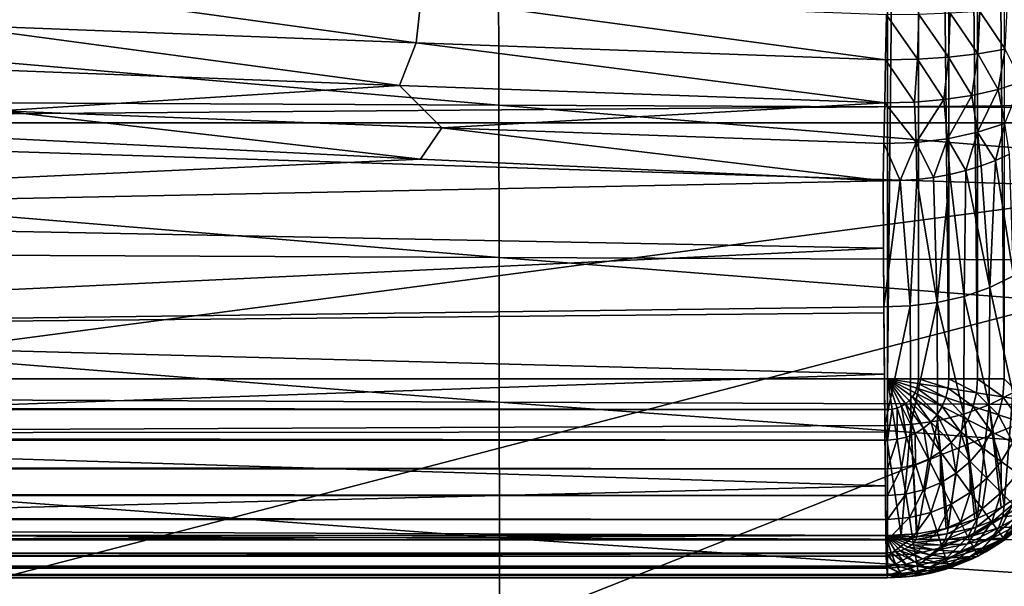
# Model space of a CAD drawing. Header units: metres. Extents: x -258 to 72, y -72 to 102.
# Tile 58 of 256: x -65.04 to -57.62, y -12.76 to -8.49. Entities that reach past the tile are written whole.
import ezdxf

# ---------------------------------------------------------------- set-up
doc = ezdxf.new("R2010")
doc.units = ezdxf.units.M
doc.layers.add('solid_FREESTAND_ASM_SW0005', color=7, linetype='CONTINUOUS')

msp = doc.modelspace()

# ---------------------------------------------------------------- linework, layer by layer
at = {"layer": 'solid_FREESTAND_ASM_SW0005'}
for points in [[(-76.866859, 13.5, 45.799999), (-18.621225, -13.5, 45.799999), (-19.621469, -11.999912, 45.799999)], [(-76.866859, -13.5, 45.799999), (-18.621225, -13.5, 45.799999), (-76.866859, 13.5, 45.799999)], [(-76.866859, 13.5, 45.799999), (-19.621469, -11.999912, 45.799999), (-20.501156, -10.426056, 45.799999)], [(-76.866859, 13.5, 45.799999), (-20.501156, -10.426056, 45.799999), (-21.254854, -8.788127, 45.799999)], [(-76.866859, 13.5, 45.799999), (-21.254854, -8.788127, 45.799999), (-21.877932, -7.096202, 45.799999)], [(-246.439835, -11.2, 43.5), (-58.5, 11.2, 43.5), (-58.5, -11.2, 43.5)], [(-246.439835, 11.2, 43.5), (-58.5, 11.2, 43.5), (-246.439835, -11.2, 43.5)], [(-58.5, -11.2, 43.5), (-58.5, 11.2, 43.5), (-58.265347, 11.2, 43.481533)], [(-58.267212, -11.2, 43.481827), (-58.5, -11.2, 43.5), (-58.265347, 11.2, 43.481533)], [(-58.038044, -11.2, 43.427094), (-58.267212, -11.2, 43.481827), (-58.265347, 11.2, 43.481533)], [(-58.038044, -11.2, 43.427094), (-58.265347, 11.2, 43.481533), (-58.036476, 11.2, 43.426586)], [(-57.820274, -11.2, 43.337151), (-58.038044, -11.2, 43.427094), (-58.036476, 11.2, 43.426586)], [(-57.820274, -11.2, 43.337151), (-58.036476, 11.2, 43.426586), (-57.819016, 11.2, 43.33651)], [(-57.619274, -11.2, 43.214218), (-57.820274, -11.2, 43.337151), (-57.819016, 11.2, 43.33651)], [(-57.619274, -11.2, 43.214218), (-57.819016, 11.2, 43.33651), (-57.61832, 11.2, 43.213524)], [(-51.736538, -4.555097, -872.539917), (-70.495819, -6.941965, -873.1203), (-70.230927, -9.244905, -873.1203)], [(-51.736538, -4.555097, -872.539917), (-70.230927, -9.244905, -873.1203), (-51.326477, -9.09376, -872.5448)], [(71.904762, -9.271183, -887), (-71.904762, -9.271173, -887), (-72.351036, -4.645118, -887)], [(72.351036, -4.645123, -887), (71.904762, -9.271183, -887), (-72.351036, -4.645118, -887)], [(-76.097618, -7.873512, 21.457792), (-61.431873, -7.936543, 20.924341), (-61.430099, -9.137908, 21.616909)], [(-76.095848, -9.072041, 22.10342), (-76.097618, -7.873512, 21.457792), (-61.430099, -9.137908, 21.616909)], [(-61.431873, -7.936543, 20.924341), (-46.766125, -7.997941, 20.387783), (-46.764347, -9.202085, 21.126316)], [(-61.430099, -9.137908, 21.616909), (-61.431873, -7.936543, 20.924341), (-46.764347, -9.202085, 21.126316)], [(-65.589752, -8.532513, 24.895384), (-62.052189, -8.668382, 24.895428), (-65.524452, -8.191787, 24.823357)], [(-62.052189, -8.668382, 24.895428), (-62.015953, -8.326298, 24.823357), (-65.524452, -8.191787, 24.823357)], [(-62.052189, -8.668382, 24.895428), (-58.514378, -8.79627, 24.895491), (-62.015953, -8.326298, 24.823357)], [(-58.514378, -8.79627, 24.895491), (-58.507244, -8.457312, 24.823973), (-62.015953, -8.326298, 24.823357)], [(-58.274361, -8.791622, 24.91184), (-58.507244, -8.457312, 24.823973), (-58.514378, -8.79627, 24.895491)], [(-58.274361, -8.791622, 24.91184), (-58.264256, -8.454741, 24.842417), (-58.507244, -8.457312, 24.823973)], [(-58.274361, -8.791622, 24.91184), (-58.040154, -8.776533, 24.964891), (-58.264256, -8.454741, 24.842417)], [(-58.040154, -8.776533, 24.964891), (-58.027489, -8.446772, 24.899588), (-58.264256, -8.454741, 24.842417)], [(-58.040154, -8.776533, 24.964891), (-57.817776, -8.751394, 25.053282), (-58.027489, -8.446772, 24.899588)], [(-57.817776, -8.751394, 25.053282), (-57.803196, -8.433617, 24.993977), (-58.027489, -8.446772, 24.899588)], [(-57.817776, -8.751394, 25.053282), (-57.612953, -8.71685, 25.174734), (-57.803196, -8.433617, 24.993977)], [(-57.612953, -8.71685, 25.174734), (-57.597214, -8.415289, 25.123104), (-57.803196, -8.433617, 24.993977)], [(-65.83358, -8.849375, 25.01321), (-62.177498, -8.990011, 25.013191), (-65.589752, -8.532513, 24.895384)], [(-62.177498, -8.990011, 25.013191), (-62.052189, -8.668382, 24.895428), (-65.589752, -8.532513, 24.895384)], [(-62.177498, -8.990011, 25.013191), (-58.521221, -9.122074, 25.013191), (-62.052189, -8.668382, 24.895428)], [(-58.521221, -9.122074, 25.013191), (-58.514378, -8.79627, 24.895491), (-62.052189, -8.668382, 24.895428)], [(-57.863731, -9.064943, 25.142622), (-57.817776, -8.751394, 25.053282), (-58.040154, -8.776533, 24.964891)], [(-57.863731, -9.064943, 25.142622), (-57.666965, -9.020137, 25.244118), (-57.817776, -8.751394, 25.053282)], [(-57.666965, -9.020137, 25.244118), (-57.612953, -8.71685, 25.174734), (-57.817776, -8.751394, 25.053282)], [(-57.666965, -9.020137, 25.244118), (-57.489094, -8.963904, 25.371492), (-57.612953, -8.71685, 25.174734)], [(-58.295753, -9.116496, 25.025835), (-58.514378, -8.79627, 24.895491), (-58.521221, -9.122074, 25.013191)], [(-58.295753, -9.116496, 25.025835), (-58.274361, -8.791622, 24.91184), (-58.514378, -8.79627, 24.895491)], [(-58.295753, -9.116496, 25.025835), (-58.074924, -9.097307, 25.069307), (-58.274361, -8.791622, 24.91184)], [(-58.074924, -9.097307, 25.069307), (-58.040154, -8.776533, 24.964891), (-58.274361, -8.791622, 24.91184)], [(-58.074924, -9.097307, 25.069307), (-57.863731, -9.064943, 25.142622), (-58.040154, -8.776533, 24.964891)], [(-65.190468, -9.181929, 25.175129), (-62.177498, -8.990011, 25.013191), (-65.83358, -8.849375, 25.01321)], [(-57.614517, -9.27635, 25.420519), (-57.489094, -8.963904, 25.371492), (-57.666965, -9.020137, 25.244118)], [(-65.190468, -9.181929, 25.175129), (-61.859116, -9.308749, 25.174959), (-62.177498, -8.990011, 25.013191)], [(-61.859116, -9.308749, 25.174959), (-58.521221, -9.122074, 25.013191), (-62.177498, -8.990011, 25.013191)], [(-57.822029, -9.343353, 25.312294), (-57.666965, -9.020137, 25.244118), (-57.863731, -9.064943, 25.142622)], [(-57.822029, -9.343353, 25.312294), (-57.614517, -9.27635, 25.420519), (-57.666965, -9.020137, 25.244118)], [(-76.095848, -9.072041, 22.10342), (-61.430099, -9.137908, 21.616909), (-61.428196, -10.286754, 22.380186)], [(-76.093948, -10.221254, 22.814785), (-76.095848, -9.072041, 22.10342), (-61.428196, -10.286754, 22.380186)], [(-51.326477, -9.09376, -872.5448), (-70.230927, -9.244905, -873.1203), (-69.890816, -11.537982, -873.1203)], [(-51.326477, -9.09376, -872.5448), (-69.890816, -11.537982, -873.1203), (-69.475861, -13.81869, -873.1203)], [(-51.326477, -9.09376, -872.5448), (-69.475861, -13.81869, -873.1203), (-68.986511, -16.084562, -873.1203)], [(-51.326477, -9.09376, -872.5448), (-68.986511, -16.084562, -873.1203), (-50.644688, -13.599616, -872.55304)], [(-61.859116, -9.308749, 25.174959), (-58.527649, -9.428463, 25.174803), (-58.521221, -9.122074, 25.013191)], [(-58.284687, -9.420425, 25.187796), (-58.521221, -9.122074, 25.013191), (-58.527649, -9.428463, 25.174803)], [(-58.284687, -9.420425, 25.187796), (-58.295753, -9.116496, 25.025835), (-58.521221, -9.122074, 25.013191)], [(-58.284687, -9.420425, 25.187796), (-58.074924, -9.097307, 25.069307), (-58.295753, -9.116496, 25.025835)], [(-58.284687, -9.420425, 25.187796), (-58.047398, -9.391805, 25.234032), (-58.074924, -9.097307, 25.069307)], [(-58.047398, -9.391805, 25.234032), (-57.863731, -9.064943, 25.142622), (-58.074924, -9.097307, 25.069307)], [(-58.047398, -9.391805, 25.234032), (-57.822029, -9.343353, 25.312294), (-57.863731, -9.064943, 25.142622)], [(-65.190468, -9.181929, 25.175129), (-65.344742, -9.38016, 25.316154), (-62.019264, -9.544709, 25.345345)], [(-65.190468, -9.181929, 25.175129), (-62.019264, -9.544709, 25.345345), (-61.859116, -9.308749, 25.174959)], [(-61.430099, -9.137908, 21.616909), (-46.764347, -9.202085, 21.126316), (-46.76244, -10.350616, 21.940458)], [(-61.428196, -10.286754, 22.380186), (-61.430099, -9.137908, 21.616909), (-46.76244, -10.350616, 21.940458)], [(71.163025, -13.859081, -887), (-71.163025, -13.859069, -887), (-71.904762, -9.271173, -887)], [(71.904762, -9.271183, -887), (71.163025, -13.859081, -887), (-71.904762, -9.271173, -887)], [(-57.684662, -9.554898, 25.56148), (-57.614517, -9.27635, 25.420519), (-57.822029, -9.343353, 25.312294)], [(-57.684662, -9.554898, 25.56148), (-57.580372, -9.507633, 25.618462), (-57.614517, -9.27635, 25.420519)], [(-61.859116, -9.308749, 25.174959), (-62.019264, -9.544709, 25.345345), (-58.533535, -9.708484, 25.37632)], [(-61.859116, -9.308749, 25.174959), (-58.533535, -9.708484, 25.37632), (-58.527649, -9.428463, 25.174803)], [(-57.910229, -9.631596, 25.469015), (-57.822029, -9.343353, 25.312294), (-58.047398, -9.391805, 25.234032)], [(-57.910229, -9.631596, 25.469015), (-57.794884, -9.59632, 25.511543), (-57.822029, -9.343353, 25.312294)], [(-57.794884, -9.59632, 25.511543), (-57.684662, -9.554898, 25.56148), (-57.822029, -9.343353, 25.312294)], [(-62.019264, -9.544709, 25.345345), (-65.344742, -9.38016, 25.316154), (-71.344536, -9.97051, 25.952093)], [(-58.40567, -9.706829, 25.378317), (-58.284687, -9.420425, 25.187796), (-58.527649, -9.428463, 25.174803)], [(-58.40567, -9.706829, 25.378317), (-58.278481, -9.698224, 25.388691), (-58.284687, -9.420425, 25.187796)], [(-58.152912, -9.682734, 25.407366), (-58.047398, -9.391805, 25.234032), (-58.284687, -9.420425, 25.187796)], [(-58.278481, -9.698224, 25.388691), (-58.152912, -9.682734, 25.407366), (-58.284687, -9.420425, 25.187796)], [(-58.152912, -9.682734, 25.407366), (-58.029861, -9.660471, 25.434206), (-58.047398, -9.391805, 25.234032)], [(-58.029861, -9.660471, 25.434206), (-57.910229, -9.631596, 25.469015), (-58.047398, -9.391805, 25.234032)], [(-58.40567, -9.706829, 25.378317), (-58.527649, -9.428463, 25.174803), (-58.533535, -9.708484, 25.37632)], [(-62.019264, -9.544709, 25.345345), (-71.344536, -9.97051, 25.952093), (-58.533535, -9.708484, 25.37632)], [(-57.72929, -10.512095, 26.373491), (-57.684662, -9.554898, 25.56148), (-57.794884, -9.59632, 25.511543)], [(-57.72929, -10.512095, 26.373491), (-57.549793, -10.425203, 26.465023), (-57.684662, -9.554898, 25.56148)], [(-57.549793, -10.425203, 26.465023), (-57.580372, -9.507633, 25.618462), (-57.684662, -9.554898, 25.56148)], [(-57.923264, -10.579452, 26.302536), (-57.910229, -9.631596, 25.469015), (-58.029861, -9.660471, 25.434206)], [(-57.923264, -10.579452, 26.302536), (-57.72929, -10.512095, 26.373491), (-57.910229, -9.631596, 25.469015)], [(-57.72929, -10.512095, 26.373491), (-57.794884, -9.59632, 25.511543), (-57.910229, -9.631596, 25.469015)], [(-71.344536, -9.97051, 25.952093), (-58.529976, -10.217494, 25.813587), (-58.533535, -9.708484, 25.37632)], [(-58.40567, -9.706829, 25.378317), (-58.533535, -9.708484, 25.37632), (-58.526684, -10.659058, 26.219431)], [(-58.526684, -10.659058, 26.219431), (-58.533535, -9.708484, 25.37632), (-58.529976, -10.217494, 25.813587)], [(-58.328205, -10.652042, 26.226067), (-58.40567, -9.706829, 25.378317), (-58.526684, -10.659058, 26.219431)], [(-58.328205, -10.652042, 26.226067), (-58.278481, -9.698224, 25.388691), (-58.40567, -9.706829, 25.378317)], [(-58.328205, -10.652042, 26.226067), (-58.125095, -10.626062, 26.253435), (-58.278481, -9.698224, 25.388691)], [(-58.125095, -10.626062, 26.253435), (-58.152912, -9.682734, 25.407366), (-58.278481, -9.698224, 25.388691)], [(-58.125095, -10.626062, 26.253435), (-58.029861, -9.660471, 25.434206), (-58.152912, -9.682734, 25.407366)], [(-58.125095, -10.626062, 26.253435), (-57.923264, -10.579452, 26.302536), (-58.029861, -9.660471, 25.434206)], [(-71.344536, -9.97051, 25.952093), (-71.354187, -10.823021, 26.677155), (-58.529976, -10.217494, 25.813587)], [(-76.093948, -10.221254, 22.814785), (-61.428196, -10.286754, 22.380186), (-61.426174, -11.376241, 23.205307)], [(-76.091919, -11.314736, 23.583567), (-76.093948, -10.221254, 22.814785), (-61.426174, -11.376241, 23.205307)], [(-71.354187, -10.823021, 26.677155), (-58.526684, -10.659058, 26.219431), (-58.529976, -10.217494, 25.813587)], [(-61.428196, -10.286754, 22.380186), (-46.76244, -10.350616, 21.940458), (-46.760429, -11.436288, 22.820814)], [(-61.426174, -11.376241, 23.205307), (-61.428196, -10.286754, 22.380186), (-46.760429, -11.436288, 22.820814)], [(-57.555019, -11.305715, 27.355434), (-57.549793, -10.425203, 26.465023), (-57.72929, -10.512095, 26.373491)], [(-57.732475, -11.39711, 27.271852), (-57.72929, -10.512095, 26.373491), (-57.923264, -10.579452, 26.302536)], [(-57.732475, -11.39711, 27.271852), (-57.555019, -11.305715, 27.355434), (-57.72929, -10.512095, 26.373491)], [(-57.923908, -11.468101, 27.20693), (-57.923264, -10.579452, 26.302536), (-58.125095, -10.626062, 26.253435)], [(-57.923908, -11.468101, 27.20693), (-57.732475, -11.39711, 27.271852), (-57.923264, -10.579452, 26.302536)], [(-71.354187, -10.823021, 26.677155), (-58.526333, -10.704143, 26.262367), (-58.526684, -10.659058, 26.219431)], [(-58.328205, -10.652042, 26.226067), (-58.526684, -10.659058, 26.219431), (-58.519306, -11.553525, 27.130072)], [(-58.522633, -11.165969, 26.719627), (-58.526684, -10.659058, 26.219431), (-58.526333, -10.704143, 26.262367)], [(-58.519306, -11.553525, 27.130072), (-58.526684, -10.659058, 26.219431), (-58.522633, -11.165969, 26.719627)], [(-58.323326, -11.545288, 27.136341), (-58.328205, -10.652042, 26.226067), (-58.519306, -11.553525, 27.130072)], [(-58.323326, -11.545288, 27.136341), (-58.125095, -10.626062, 26.253435), (-58.328205, -10.652042, 26.226067)], [(-58.323326, -11.545288, 27.136341), (-58.122963, -11.517454, 27.161797), (-58.125095, -10.626062, 26.253435)], [(-58.122963, -11.517454, 27.161797), (-57.923908, -11.468101, 27.20693), (-58.125095, -10.626062, 26.253435)], [(-71.354187, -10.823021, 26.677155), (-58.522633, -11.165969, 26.719627), (-58.526333, -10.704143, 26.262367)], [(-71.354187, -10.823021, 26.677155), (-71.364243, -11.610863, 27.430281), (-58.522633, -11.165969, 26.719627)], [(-246.439835, -11.2, 43.5), (-58.5, -11.2, 43.5), (-58.5, -11.43279, 43.481827)], [(-246.439835, -11.43279, 43.481827), (-246.439835, -11.2, 43.5), (-58.5, -11.43279, 43.481827)], [(-71.364243, -11.610863, 27.430281), (-58.519306, -11.553525, 27.130072), (-58.522633, -11.165969, 26.719627)], [(-58.270077, -11.236417, 43.481827), (-58.5, -11.2, 43.5), (-58.267212, -11.2, 43.481827)], [(-58.463585, -11.429924, 43.481827), (-58.5, -11.43279, 43.481827), (-58.5, -11.2, 43.5)], [(-58.428062, -11.421396, 43.481827), (-58.463585, -11.429924, 43.481827), (-58.5, -11.2, 43.5)], [(-58.394314, -11.407417, 43.481827), (-58.428062, -11.421396, 43.481827), (-58.5, -11.2, 43.5)], [(-58.363171, -11.38833, 43.481827), (-58.394314, -11.407417, 43.481827), (-58.5, -11.2, 43.5)], [(-58.335392, -11.364607, 43.481827), (-58.363171, -11.38833, 43.481827), (-58.5, -11.2, 43.5)], [(-58.311668, -11.33683, 43.481827), (-58.335392, -11.364607, 43.481827), (-58.5, -11.2, 43.5)], [(-58.292583, -11.305684, 43.481827), (-58.311668, -11.33683, 43.481827), (-58.5, -11.2, 43.5)], [(-58.278603, -11.271936, 43.481827), (-58.292583, -11.305684, 43.481827), (-58.5, -11.2, 43.5)], [(-58.270077, -11.236417, 43.481827), (-58.278603, -11.271936, 43.481827), (-58.5, -11.2, 43.5)], [(-58.043732, -11.272266, 43.427094), (-58.270077, -11.236417, 43.481827), (-58.267212, -11.2, 43.481827)], [(-58.043732, -11.272266, 43.427094), (-58.267212, -11.2, 43.481827), (-58.038044, -11.2, 43.427094)], [(-57.828644, -11.306333, 43.337151), (-58.043732, -11.272266, 43.427094), (-58.038044, -11.2, 43.427094)], [(-57.828644, -11.306333, 43.337151), (-58.038044, -11.2, 43.427094), (-57.820274, -11.2, 43.337151)], [(-57.630119, -11.337775, 43.214218), (-57.828644, -11.306333, 43.337151), (-57.820274, -11.2, 43.337151)], [(-57.630119, -11.337775, 43.214218), (-57.820274, -11.2, 43.337151), (-57.619274, -11.2, 43.214218)], [(-57.453056, -11.36582, 43.061325), (-57.630119, -11.337775, 43.214218), (-57.619274, -11.2, 43.214218)], [(-58.088394, -11.409724, 43.427094), (-58.292583, -11.305684, 43.481827), (-58.278603, -11.271936, 43.481827)], [(-58.060654, -11.342752, 43.427094), (-58.278603, -11.271936, 43.481827), (-58.270077, -11.236417, 43.481827)], [(-58.060654, -11.342752, 43.427094), (-58.088394, -11.409724, 43.427094), (-58.278603, -11.271936, 43.481827)], [(-58.043732, -11.272266, 43.427094), (-58.060654, -11.342752, 43.427094), (-58.270077, -11.236417, 43.481827)], [(-57.853542, -11.410047, 43.337151), (-58.060654, -11.342752, 43.427094), (-58.043732, -11.272266, 43.427094)], [(-57.828644, -11.306333, 43.337151), (-57.853542, -11.410047, 43.337151), (-58.043732, -11.272266, 43.427094)], [(-76.091919, -11.314736, 23.583567), (-61.426174, -11.376241, 23.205307), (-61.424057, -12.399312, 24.083685)], [(-76.089775, -12.345906, 24.401674), (-76.091919, -11.314736, 23.583567), (-61.424057, -12.399312, 24.083685)], [(-58.173347, -11.526652, 43.427094), (-58.335392, -11.364607, 43.481827), (-58.311668, -11.33683, 43.481827)], [(-58.12627, -11.471531, 43.427094), (-58.311668, -11.33683, 43.481827), (-58.292583, -11.305684, 43.481827)], [(-58.12627, -11.471531, 43.427094), (-58.173347, -11.526652, 43.427094), (-58.311668, -11.33683, 43.481827)], [(-58.088394, -11.409724, 43.427094), (-58.12627, -11.471531, 43.427094), (-58.292583, -11.305684, 43.481827)], [(-57.89436, -11.508589, 43.337151), (-58.088394, -11.409724, 43.427094), (-58.060654, -11.342752, 43.427094)], [(-57.853542, -11.410047, 43.337151), (-57.89436, -11.508589, 43.337151), (-58.060654, -11.342752, 43.427094)], [(-57.66238, -11.472158, 43.214218), (-57.853542, -11.410047, 43.337151), (-57.828644, -11.306333, 43.337151)], [(-57.630119, -11.337775, 43.214218), (-57.66238, -11.472158, 43.214218), (-57.828644, -11.306333, 43.337151)], [(-57.619591, -12.15623, 28.28211), (-57.555019, -11.305715, 27.355434), (-57.732475, -11.39711, 27.271852)], [(-57.491886, -11.527556, 43.061325), (-57.66238, -11.472158, 43.214218), (-57.630119, -11.337775, 43.214218)], [(-57.453056, -11.36582, 43.061325), (-57.491886, -11.527556, 43.061325), (-57.630119, -11.337775, 43.214218)], [(-57.619591, -12.15623, 28.28211), (-57.465626, -12.055338, 28.361103), (-57.555019, -11.305715, 27.355434)], [(-61.426174, -11.376241, 23.205307), (-46.760429, -11.436288, 22.820814), (-46.758331, -12.451575, 23.758299)], [(-61.424057, -12.399312, 24.083685), (-61.426174, -11.376241, 23.205307), (-46.758331, -12.451575, 23.758299)], [(-58.427734, -11.656269, 43.427094), (-58.463585, -11.429924, 43.481827), (-58.428062, -11.421396, 43.481827)], [(-58.357246, -11.639347, 43.427094), (-58.428062, -11.421396, 43.481827), (-58.394314, -11.407417, 43.481827)], [(-58.357246, -11.639347, 43.427094), (-58.427734, -11.656269, 43.427094), (-58.428062, -11.421396, 43.481827)], [(-58.290276, -11.611607, 43.427094), (-58.394314, -11.407417, 43.481827), (-58.363171, -11.38833, 43.481827)], [(-58.290276, -11.611607, 43.427094), (-58.357246, -11.639347, 43.427094), (-58.394314, -11.407417, 43.481827)], [(-58.22847, -11.57373, 43.427094), (-58.363171, -11.38833, 43.481827), (-58.335392, -11.364607, 43.481827)], [(-58.22847, -11.57373, 43.427094), (-58.290276, -11.611607, 43.427094), (-58.363171, -11.38833, 43.481827)], [(-58.173347, -11.526652, 43.427094), (-58.22847, -11.57373, 43.427094), (-58.335392, -11.364607, 43.481827)], [(-57.950089, -11.599533, 43.337151), (-58.12627, -11.471531, 43.427094), (-58.088394, -11.409724, 43.427094)], [(-57.89436, -11.508589, 43.337151), (-57.950089, -11.599533, 43.337151), (-58.088394, -11.409724, 43.427094)], [(-57.823021, -12.253942, 28.205608), (-57.732475, -11.39711, 27.271852), (-57.923908, -11.468101, 27.20693)], [(-57.715267, -11.59984, 43.214218), (-57.89436, -11.508589, 43.337151), (-57.853542, -11.410047, 43.337151)], [(-57.66238, -11.472158, 43.214218), (-57.715267, -11.59984, 43.214218), (-57.853542, -11.410047, 43.337151)], [(-57.823021, -12.253942, 28.205608), (-57.644131, -12.169943, 28.271374), (-57.732475, -11.39711, 27.271852)], [(-57.644131, -12.169943, 28.271374), (-57.619591, -12.15623, 28.28211), (-57.732475, -11.39711, 27.271852)], [(-246.439835, -11.43279, 43.481827), (-58.5, -11.43279, 43.481827), (-58.5, -11.661957, 43.427094)], [(-246.439835, -11.661957, 43.427094), (-246.439835, -11.43279, 43.481827), (-58.5, -11.661957, 43.427094)], [(-58.5, -11.661957, 43.427094), (-58.5, -11.43279, 43.481827), (-58.463585, -11.429924, 43.481827)], [(-58.427734, -11.656269, 43.427094), (-58.5, -11.661957, 43.427094), (-58.463585, -11.429924, 43.481827)], [(-58.01936, -11.680638, 43.337151), (-58.173347, -11.526652, 43.427094), (-58.12627, -11.471531, 43.427094)], [(-57.950089, -11.599533, 43.337151), (-58.01936, -11.680638, 43.337151), (-58.12627, -11.471531, 43.427094)], [(-58.043537, -12.325055, 28.149931), (-57.923908, -11.468101, 27.20693), (-58.122963, -11.517454, 27.161797)], [(-58.043537, -12.325055, 28.149931), (-57.842812, -12.261679, 28.199551), (-57.923908, -11.468101, 27.20693)], [(-57.842812, -12.261679, 28.199551), (-57.823021, -12.253942, 28.205608), (-57.923908, -11.468101, 27.20693)], [(-57.555538, -11.681227, 43.061325), (-57.715267, -11.59984, 43.214218), (-57.66238, -11.472158, 43.214218)], [(-57.491886, -11.527556, 43.061325), (-57.555538, -11.681227, 43.061325), (-57.66238, -11.472158, 43.214218)], [(-71.364243, -11.610863, 27.430281), (-58.518887, -11.600686, 27.181847), (-58.519306, -11.553525, 27.130072)], [(-58.396183, -12.378237, 28.108294), (-58.323326, -11.545288, 27.136341), (-58.519306, -11.553525, 27.130072)], [(-58.515121, -12.006333, 27.64533), (-58.519306, -11.553525, 27.130072), (-58.518887, -11.600686, 27.181847)], [(-58.511368, -12.381033, 28.1061), (-58.519306, -11.553525, 27.130072), (-58.515121, -12.006333, 27.64533)], [(-58.396183, -12.378237, 28.108294), (-58.519306, -11.553525, 27.130072), (-58.511368, -12.381033, 28.1061)], [(-58.396183, -12.378237, 28.108294), (-58.281605, -12.368483, 28.115931), (-58.323326, -11.545288, 27.136341)], [(-58.275574, -12.367774, 28.116484), (-58.122963, -11.517454, 27.161797), (-58.323326, -11.545288, 27.136341)], [(-58.281605, -12.368483, 28.115931), (-58.275574, -12.367774, 28.116484), (-58.323326, -11.545288, 27.136341)], [(-58.19141, -11.80564, 43.337151), (-58.290276, -11.611607, 43.427094), (-58.22847, -11.57373, 43.427094)], [(-58.275574, -12.367774, 28.116484), (-58.056988, -12.328383, 28.147326), (-58.122963, -11.517454, 27.161797)], [(-58.100468, -11.749909, 43.337151), (-58.22847, -11.57373, 43.427094), (-58.173347, -11.526652, 43.427094)], [(-58.100468, -11.749909, 43.337151), (-58.19141, -11.80564, 43.337151), (-58.22847, -11.57373, 43.427094)], [(-58.01936, -11.680638, 43.337151), (-58.100468, -11.749909, 43.337151), (-58.173347, -11.526652, 43.427094)], [(-58.056988, -12.328383, 28.147326), (-58.043537, -12.325055, 28.149931), (-58.122963, -11.517454, 27.161797)], [(-57.787479, -11.717677, 43.214218), (-57.950089, -11.599533, 43.337151), (-57.89436, -11.508589, 43.337151)], [(-57.715267, -11.59984, 43.214218), (-57.787479, -11.717677, 43.214218), (-57.89436, -11.508589, 43.337151)], [(-71.364243, -11.610863, 27.430281), (-71.399658, -12.328658, 28.202751), (-58.515121, -12.006333, 27.64533)], [(-71.364243, -11.610863, 27.430281), (-58.515121, -12.006333, 27.64533), (-58.518887, -11.600686, 27.181847)], [(-58.393669, -11.871357, 43.337151), (-58.427734, -11.656269, 43.427094), (-58.357246, -11.639347, 43.427094)], [(-58.289951, -11.846457, 43.337151), (-58.393669, -11.871357, 43.337151), (-58.357246, -11.639347, 43.427094)], [(-58.289951, -11.846457, 43.337151), (-58.357246, -11.639347, 43.427094), (-58.290276, -11.611607, 43.427094)], [(-58.19141, -11.80564, 43.337151), (-58.289951, -11.846457, 43.337151), (-58.290276, -11.611607, 43.427094)], [(-57.877235, -11.822766, 43.214218), (-58.01936, -11.680638, 43.337151), (-57.950089, -11.599533, 43.337151)], [(-57.787479, -11.717677, 43.214218), (-57.877235, -11.822766, 43.214218), (-57.950089, -11.599533, 43.337151)], [(-57.642448, -11.823049, 43.061325), (-57.787479, -11.717677, 43.214218), (-57.715267, -11.59984, 43.214218)], [(-57.555538, -11.681227, 43.061325), (-57.642448, -11.823049, 43.061325), (-57.715267, -11.59984, 43.214218)], [(-246.439835, -11.661957, 43.427094), (-58.5, -11.661957, 43.427094), (-58.5, -11.879725, 43.337151)], [(-246.439835, -11.879725, 43.337151), (-246.439835, -11.661957, 43.427094), (-58.5, -11.879725, 43.337151)], [(-58.5, -11.879725, 43.337151), (-58.5, -11.661957, 43.427094), (-58.427734, -11.656269, 43.427094)], [(-58.393669, -11.871357, 43.337151), (-58.5, -11.879725, 43.337151), (-58.427734, -11.656269, 43.427094)], [(-57.982323, -11.912521, 43.214218), (-58.100468, -11.749909, 43.337151), (-58.01936, -11.680638, 43.337151)], [(-57.877235, -11.822766, 43.214218), (-57.982323, -11.912521, 43.214218), (-58.01936, -11.680638, 43.337151)], [(-57.750473, -11.949529, 43.061325), (-57.877235, -11.822766, 43.214218), (-57.787479, -11.717677, 43.214218)], [(-57.642448, -11.823049, 43.061325), (-57.750473, -11.949529, 43.061325), (-57.787479, -11.717677, 43.214218)], [(-57.518574, -11.913048, 42.882248), (-57.642448, -11.823049, 43.061325), (-57.555538, -11.681227, 43.061325)], [(-58.100159, -11.984732, 43.214218), (-58.19141, -11.80564, 43.337151), (-58.100468, -11.749909, 43.337151)], [(-57.982323, -11.912521, 43.214218), (-58.100159, -11.984732, 43.214218), (-58.100468, -11.749909, 43.337151)], [(-58.5, -12.080725, 43.214218), (-58.5, -11.879725, 43.337151), (-58.393669, -11.871357, 43.337151)], [(-58.362225, -12.069881, 43.214218), (-58.5, -12.080725, 43.214218), (-58.393669, -11.871357, 43.337151)], [(-58.362225, -12.069881, 43.214218), (-58.393669, -11.871357, 43.337151), (-58.289951, -11.846457, 43.337151)], [(-58.22784, -12.037619, 43.214218), (-58.362225, -12.069881, 43.214218), (-58.289951, -11.846457, 43.337151)], [(-58.22784, -12.037619, 43.214218), (-58.289951, -11.846457, 43.337151), (-58.19141, -11.80564, 43.337151)], [(-58.100159, -11.984732, 43.214218), (-58.22784, -12.037619, 43.214218), (-58.19141, -11.80564, 43.337151)], [(-57.876953, -12.057552, 43.061325), (-57.982323, -11.912521, 43.214218), (-57.877235, -11.822766, 43.214218)], [(-57.750473, -11.949529, 43.061325), (-57.876953, -12.057552, 43.061325), (-57.877235, -11.822766, 43.214218)], [(-57.6422, -12.057798, 42.882248), (-57.750473, -11.949529, 43.061325), (-57.642448, -11.823049, 43.061325)], [(-57.518574, -11.913048, 42.882248), (-57.6422, -12.057798, 42.882248), (-57.642448, -11.823049, 43.061325)], [(-246.439835, -11.879725, 43.337151), (-58.5, -11.879725, 43.337151), (-58.5, -12.080725, 43.214218)], [(-246.439835, -12.080725, 43.214218), (-246.439835, -11.879725, 43.337151), (-58.5, -12.080725, 43.214218)], [(-58.018772, -12.144462, 43.061325), (-58.100159, -11.984732, 43.214218), (-57.982323, -11.912521, 43.214218)], [(-57.876953, -12.057552, 43.061325), (-58.018772, -12.144462, 43.061325), (-57.982323, -11.912521, 43.214218)], [(-57.555096, -12.144904, 42.681404), (-57.6422, -12.057798, 42.882248), (-57.518574, -11.913048, 42.882248)], [(-71.399658, -12.328658, 28.202751), (-58.511368, -12.381033, 28.1061), (-58.515121, -12.006333, 27.64533)], [(-58.172443, -12.208114, 43.061325), (-58.22784, -12.037619, 43.214218), (-58.100159, -11.984732, 43.214218)], [(-58.018772, -12.144462, 43.061325), (-58.172443, -12.208114, 43.061325), (-58.100159, -11.984732, 43.214218)], [(-57.786953, -12.181426, 42.882248), (-57.876953, -12.057552, 43.061325), (-57.750473, -11.949529, 43.061325)], [(-57.6422, -12.057798, 42.882248), (-57.786953, -12.181426, 42.882248), (-57.750473, -11.949529, 43.061325)], [(-246.439835, -12.080725, 43.214218), (-58.5, -12.080725, 43.214218), (-58.5, -12.259994, 43.061325)], [(-246.439835, -12.259994, 43.061325), (-246.439835, -12.080725, 43.214218), (-58.5, -12.259994, 43.061325)], [(-58.5, -12.259994, 43.061325), (-58.5, -12.080725, 43.214218), (-58.362225, -12.069881, 43.214218)], [(-58.334179, -12.246943, 43.061325), (-58.5, -12.259994, 43.061325), (-58.362225, -12.069881, 43.214218)], [(-58.334179, -12.246943, 43.061325), (-58.362225, -12.069881, 43.214218), (-58.22784, -12.037619, 43.214218)], [(-58.172443, -12.208114, 43.061325), (-58.334179, -12.246943, 43.061325), (-58.22784, -12.037619, 43.214218)], [(-57.949261, -12.280889, 42.882248), (-58.018772, -12.144462, 43.061325), (-57.876953, -12.057552, 43.061325)], [(-57.786953, -12.181426, 42.882248), (-57.949261, -12.280889, 42.882248), (-57.876953, -12.057552, 43.061325)], [(-57.714546, -12.281086, 42.681404), (-57.786953, -12.181426, 42.882248), (-57.6422, -12.057798, 42.882248)], [(-57.555096, -12.144904, 42.681404), (-57.714546, -12.281086, 42.681404), (-57.6422, -12.057798, 42.882248)], [(-57.630409, -12.241429, 28.391064), (-57.438381, -12.034385, 28.377508), (-57.465626, -12.055338, 28.361103)], [(-57.630409, -12.241429, 28.391064), (-57.450024, -12.131344, 28.50149), (-57.438381, -12.034385, 28.377508)], [(-57.630409, -12.241429, 28.391064), (-57.465626, -12.055338, 28.361103), (-57.619591, -12.15623, 28.28211)], [(-58.12513, -12.353736, 42.882248), (-58.172443, -12.208114, 43.061325), (-58.018772, -12.144462, 43.061325)], [(-57.949261, -12.280889, 42.882248), (-58.12513, -12.353736, 42.882248), (-58.018772, -12.144462, 43.061325)], [(-57.831379, -12.319747, 28.289761), (-57.619591, -12.15623, 28.28211), (-57.644131, -12.169943, 28.271374)], [(-57.831379, -12.319747, 28.289761), (-57.630409, -12.241429, 28.391064), (-57.619591, -12.15623, 28.28211)], [(-57.831379, -12.319747, 28.289761), (-57.644131, -12.169943, 28.271374), (-57.823021, -12.253942, 28.205608)], [(-57.661518, -12.354073, 42.463749), (-57.714546, -12.281086, 42.681404), (-57.555096, -12.144904, 42.681404)], [(-57.491302, -12.208696, 42.463749), (-57.661518, -12.354073, 42.463749), (-57.555096, -12.144904, 42.681404)], [(-57.630409, -12.241429, 28.391064), (-57.484699, -12.226052, 28.622881), (-57.450024, -12.131344, 28.50149)], [(-58.310226, -12.398174, 42.882248), (-58.334179, -12.246943, 43.061325), (-58.172443, -12.208114, 43.061325)], [(-58.12513, -12.353736, 42.882248), (-58.310226, -12.398174, 42.882248), (-58.172443, -12.208114, 43.061325)], [(-57.893333, -12.390648, 42.681404), (-57.949261, -12.280889, 42.882248), (-57.786953, -12.181426, 42.882248)], [(-57.714546, -12.281086, 42.681404), (-57.893333, -12.390648, 42.681404), (-57.786953, -12.181426, 42.882248)], [(-57.856239, -12.383852, 28.371943), (-57.662598, -12.324429, 28.497469), (-57.630409, -12.241429, 28.391064)], [(-57.856239, -12.383852, 28.371943), (-57.630409, -12.241429, 28.391064), (-57.831379, -12.319747, 28.289761)], [(-57.662598, -12.324429, 28.497469), (-57.541653, -12.316449, 28.739038), (-57.484699, -12.226052, 28.622881)], [(-57.630409, -12.241429, 28.391064), (-57.662598, -12.324429, 28.497469), (-57.484699, -12.226052, 28.622881)], [(-57.629177, -12.398585, 42.234653), (-57.661518, -12.354073, 42.463749), (-57.491302, -12.208696, 42.463749)], [(-57.4524, -12.247602, 42.234653), (-57.629177, -12.398585, 42.234653), (-57.491302, -12.208696, 42.463749)], [(-57.619644, -12.400566, 28.847435), (-57.495766, -12.314234, 29.030779), (-57.40493, -12.217655, 28.907476)], [(-57.541653, -12.316449, 28.739038), (-57.619644, -12.400566, 28.847435), (-57.40493, -12.217655, 28.907476)], [(-246.439835, -12.259994, 43.061325), (-58.5, -12.259994, 43.061325), (-58.5, -12.41311, 42.882248)], [(-246.439835, -12.41311, 42.882248), (-246.439835, -12.259994, 43.061325), (-58.5, -12.41311, 42.882248)], [(-58.5, -12.41311, 42.882248), (-58.5, -12.259994, 43.061325), (-58.334179, -12.246943, 43.061325)], [(-58.310226, -12.398174, 42.882248), (-58.5, -12.41311, 42.882248), (-58.334179, -12.246943, 43.061325)], [(-58.087063, -12.470893, 42.681404), (-58.12513, -12.353736, 42.882248), (-57.949261, -12.280889, 42.882248)], [(-57.893333, -12.390648, 42.681404), (-58.087063, -12.470893, 42.681404), (-57.949261, -12.280889, 42.882248)], [(-57.831379, -12.319747, 28.289761), (-58.049221, -12.369804, 28.207157), (-58.066128, -12.413399, 28.263044)], [(-57.856239, -12.383852, 28.371943), (-57.831379, -12.319747, 28.289761), (-58.066128, -12.413399, 28.263044)], [(-58.049221, -12.369804, 28.207157), (-57.823021, -12.253942, 28.205608), (-58.043537, -12.325055, 28.149931)], [(-57.831379, -12.319747, 28.289761), (-57.823021, -12.253942, 28.205608), (-58.049221, -12.369804, 28.207157)], [(-58.043537, -12.325055, 28.149931), (-57.823021, -12.253942, 28.205608), (-57.842812, -12.261679, 28.199551)], [(-57.852379, -12.471031, 42.463749), (-57.893333, -12.390648, 42.681404), (-57.714546, -12.281086, 42.681404)], [(-57.661518, -12.354073, 42.463749), (-57.852379, -12.471031, 42.463749), (-57.714546, -12.281086, 42.681404)], [(-57.716976, -12.476572, 28.945709), (-57.658009, -12.44139, 29.030779), (-57.495766, -12.314234, 29.030779)], [(-57.619644, -12.400566, 28.847435), (-57.716976, -12.476572, 28.945709), (-57.495766, -12.314234, 29.030779)], [(-57.715378, -12.403207, 28.598736), (-57.619644, -12.400566, 28.847435), (-57.541653, -12.316449, 28.739038)], [(-57.662598, -12.324429, 28.497469), (-57.715378, -12.403207, 28.598736), (-57.541653, -12.316449, 28.739038)], [(-57.495766, -12.314234, 29.030779), (-57.658009, -12.44139, 29.030779), (-57.61832, -12.413526, 42)], [(-57.4524, -12.247602, 42.234653), (-57.61832, -12.413526, 42), (-57.629177, -12.398585, 42.234653)], [(-97.069038, -12.379667, 28.598785), (-58.511368, -12.381033, 28.1061), (-71.399658, -12.328658, 28.202751)], [(-97.066238, -12.516862, 28.807011), (-58.511368, -12.381033, 28.1061), (-97.069038, -12.379667, 28.598785)], [(-97.066238, -12.516862, 28.807011), (-58.508865, -12.511622, 28.303129), (-58.511368, -12.381033, 28.1061)], [(-76.089775, -12.345906, 24.401674), (-61.424057, -12.399312, 24.083685), (-61.421856, -13.348908, 25.006733)], [(-76.08754, -13.308184, 25.261017), (-76.089775, -12.345906, 24.401674), (-61.421856, -13.348908, 25.006733)], [(-58.396183, -12.378237, 28.108294), (-58.511368, -12.381033, 28.1061), (-58.275574, -12.367774, 28.116484)], [(-58.278439, -12.390339, 28.14534), (-58.275574, -12.367774, 28.116484), (-58.511368, -12.381033, 28.1061)], [(-58.286961, -12.41232, 28.173521), (-58.278439, -12.390339, 28.14534), (-58.511368, -12.381033, 28.1061)], [(-58.300938, -12.433185, 28.20034), (-58.286961, -12.41232, 28.173521), (-58.511368, -12.381033, 28.1061)], [(-58.320023, -12.452425, 28.225149), (-58.300938, -12.433185, 28.20034), (-58.511368, -12.381033, 28.1061)], [(-58.343758, -12.469574, 28.247345), (-58.320023, -12.452425, 28.225149), (-58.511368, -12.381033, 28.1061)], [(-58.371563, -12.484213, 28.266384), (-58.343758, -12.469574, 28.247345), (-58.511368, -12.381033, 28.1061)], [(-58.402763, -12.495988, 28.281807), (-58.371563, -12.484213, 28.266384), (-58.511368, -12.381033, 28.1061)], [(-58.436604, -12.504612, 28.293238), (-58.402763, -12.495988, 28.281807), (-58.511368, -12.381033, 28.1061)], [(-58.472252, -12.509875, 28.300398), (-58.436604, -12.504612, 28.293238), (-58.511368, -12.381033, 28.1061)], [(-58.508865, -12.511622, 28.303129), (-58.472252, -12.509875, 28.300398), (-58.511368, -12.381033, 28.1061)], [(-58.396183, -12.378237, 28.108294), (-58.275574, -12.367774, 28.116484), (-58.281605, -12.368483, 28.115931)], [(-58.290958, -12.519844, 42.681404), (-58.310226, -12.398174, 42.882248), (-58.12513, -12.353736, 42.882248)], [(-58.087063, -12.470893, 42.681404), (-58.290958, -12.519844, 42.681404), (-58.12513, -12.353736, 42.882248)], [(-58.049221, -12.369804, 28.207157), (-58.278439, -12.390339, 28.14534), (-58.286961, -12.41232, 28.173521)], [(-58.066128, -12.413399, 28.263044), (-58.049221, -12.369804, 28.207157), (-58.286961, -12.41232, 28.173521)], [(-58.278439, -12.390339, 28.14534), (-58.043537, -12.325055, 28.149931), (-58.275574, -12.367774, 28.116484)], [(-58.049221, -12.369804, 28.207157), (-58.043537, -12.325055, 28.149931), (-58.278439, -12.390339, 28.14534)], [(-58.275574, -12.367774, 28.116484), (-58.043537, -12.325055, 28.149931), (-58.056988, -12.328383, 28.147326)], [(-57.856239, -12.383852, 28.371943), (-58.066128, -12.413399, 28.263044), (-58.093845, -12.454776, 28.316235)], [(-57.897003, -12.444698, 28.450159), (-57.856239, -12.383852, 28.371943), (-58.093845, -12.454776, 28.316235)], [(-58.059185, -12.556693, 42.463749), (-58.087063, -12.470893, 42.681404), (-57.893333, -12.390648, 42.681404)], [(-57.852379, -12.471031, 42.463749), (-58.059185, -12.556693, 42.463749), (-57.893333, -12.390648, 42.681404)], [(-57.897003, -12.444698, 28.450159), (-57.715378, -12.403207, 28.598736), (-57.662598, -12.324429, 28.497469)], [(-57.897003, -12.444698, 28.450159), (-57.662598, -12.324429, 28.497469), (-57.856239, -12.383852, 28.371943)], [(-57.8274, -12.520055, 42.234653), (-57.852379, -12.471031, 42.463749), (-57.661518, -12.354073, 42.463749)], [(-57.629177, -12.398585, 42.234653), (-57.8274, -12.520055, 42.234653), (-57.661518, -12.354073, 42.463749)], [(-246.439835, -12.41311, 42.882248), (-58.5, -12.41311, 42.882248), (-58.5, -12.536296, 42.681404)], [(-246.439835, -12.536296, 42.681404), (-246.439835, -12.41311, 42.882248), (-58.5, -12.536296, 42.681404)], [(-61.424057, -12.399312, 24.083685), (-46.758331, -12.451575, 23.758299), (-46.756165, -13.388947, 24.74383)], [(-61.421856, -13.348908, 25.006733), (-61.424057, -12.399312, 24.083685), (-46.756165, -13.388947, 24.74383)], [(-58.5, -12.536296, 42.681404), (-58.5, -12.41311, 42.882248), (-58.310226, -12.398174, 42.882248)], [(-58.290958, -12.519844, 42.681404), (-58.5, -12.536296, 42.681404), (-58.310226, -12.398174, 42.882248)], [(-58.131706, -12.492931, 28.365433), (-58.320023, -12.452425, 28.225149), (-58.343758, -12.469574, 28.247345)], [(-58.093845, -12.454776, 28.316235), (-58.300938, -12.433185, 28.20034), (-58.320023, -12.452425, 28.225149)], [(-58.131706, -12.492931, 28.365433), (-58.093845, -12.454776, 28.316235), (-58.320023, -12.452425, 28.225149)], [(-58.066128, -12.413399, 28.263044), (-58.286961, -12.41232, 28.173521), (-58.300938, -12.433185, 28.20034)], [(-58.093845, -12.454776, 28.316235), (-58.066128, -12.413399, 28.263044), (-58.300938, -12.433185, 28.20034)], [(-57.897003, -12.444698, 28.450159), (-58.093845, -12.454776, 28.316235), (-58.131706, -12.492931, 28.365433)], [(-57.952679, -12.500806, 28.522505), (-57.897003, -12.444698, 28.450159), (-58.131706, -12.492931, 28.365433)], [(-57.952679, -12.500806, 28.522505), (-57.787464, -12.47585, 28.692404), (-57.715378, -12.403207, 28.598736)], [(-57.952679, -12.500806, 28.522505), (-57.715378, -12.403207, 28.598736), (-57.897003, -12.444698, 28.450159)], [(-57.629177, -12.398585, 42.234653), (-57.819016, -12.53651, 42), (-57.8274, -12.520055, 42.234653)], [(-57.629177, -12.398585, 42.234653), (-57.61832, -12.413526, 42), (-57.819016, -12.53651, 42)], [(-57.757671, -12.503438, 29.030779), (-57.819016, -12.53651, 42), (-57.61832, -12.413526, 42)], [(-57.787464, -12.47585, 28.692404), (-57.716976, -12.476572, 28.945709), (-57.619644, -12.400566, 28.847435)], [(-57.715378, -12.403207, 28.598736), (-57.787464, -12.47585, 28.692404), (-57.619644, -12.400566, 28.847435)], [(-57.658009, -12.44139, 29.030779), (-57.757671, -12.503438, 29.030779), (-57.61832, -12.413526, 42)], [(-57.716976, -12.476572, 28.945709), (-57.757671, -12.503438, 29.030779), (-57.658009, -12.44139, 29.030779)], [(-246.439835, -12.536296, 42.681404), (-58.5, -12.536296, 42.681404), (-58.5, -12.626512, 42.463749)], [(-246.439835, -12.626512, 42.463749), (-246.439835, -12.536296, 42.681404), (-58.5, -12.626512, 42.463749)], [(-97.066238, -12.516862, 28.807011), (-58.508736, -12.517608, 28.314016), (-58.508865, -12.511622, 28.303129)], [(-97.063164, -12.617661, 29.035086), (-58.508736, -12.517608, 28.314016), (-97.066238, -12.516862, 28.807011)], [(-97.063164, -12.617661, 29.035086), (-58.506226, -12.610355, 28.519991), (-58.508736, -12.517608, 28.314016)], [(-58.433636, -12.606833, 28.514624), (-58.472252, -12.509875, 28.300398), (-58.508865, -12.511622, 28.303129)], [(-58.433636, -12.606833, 28.514624), (-58.508865, -12.511622, 28.303129), (-58.508736, -12.517608, 28.314016)], [(-58.506226, -12.610355, 28.519991), (-58.433636, -12.606833, 28.514624), (-58.508736, -12.517608, 28.314016)], [(-58.5, -12.626512, 42.463749), (-58.5, -12.536296, 42.681404), (-58.290958, -12.519844, 42.681404)], [(-58.276844, -12.60895, 42.463749), (-58.5, -12.626512, 42.463749), (-58.290958, -12.519844, 42.681404)], [(-58.36293, -12.596405, 28.500435), (-58.436604, -12.504612, 28.293238), (-58.472252, -12.509875, 28.300398)], [(-58.433636, -12.606833, 28.514624), (-58.36293, -12.596405, 28.500435), (-58.472252, -12.509875, 28.300398)], [(-58.295818, -12.57931, 28.477776), (-58.402763, -12.495988, 28.281807), (-58.436604, -12.504612, 28.293238)], [(-58.36293, -12.596405, 28.500435), (-58.295818, -12.57931, 28.477776), (-58.436604, -12.504612, 28.293238)], [(-58.233932, -12.555965, 28.447199), (-58.371563, -12.484213, 28.266384), (-58.402763, -12.495988, 28.281807)], [(-58.295818, -12.57931, 28.477776), (-58.233932, -12.555965, 28.447199), (-58.402763, -12.495988, 28.281807)], [(-58.178783, -12.526937, 28.409445), (-58.343758, -12.469574, 28.247345), (-58.371563, -12.484213, 28.266384)], [(-58.233932, -12.555965, 28.447199), (-58.178783, -12.526937, 28.409445), (-58.371563, -12.484213, 28.266384)], [(-58.178783, -12.526937, 28.409445), (-58.131706, -12.492931, 28.365433), (-58.343758, -12.469574, 28.247345)], [(-58.276844, -12.60895, 42.463749), (-58.290958, -12.519844, 42.681404), (-58.087063, -12.470893, 42.681404)], [(-58.059185, -12.556693, 42.463749), (-58.276844, -12.60895, 42.463749), (-58.087063, -12.470893, 42.681404)], [(-58.021908, -12.55081, 28.587223), (-58.178783, -12.526937, 28.409445), (-58.233932, -12.555965, 28.447199)], [(-57.952679, -12.500806, 28.522505), (-58.131706, -12.492931, 28.365433), (-58.178783, -12.526937, 28.409445)], [(-58.021908, -12.55081, 28.587223), (-57.952679, -12.500806, 28.522505), (-58.178783, -12.526937, 28.409445)], [(-58.103012, -12.593493, 28.642738), (-57.982109, -12.595853, 28.84807), (-57.877102, -12.54059, 28.776196)], [(-58.103012, -12.593493, 28.642738), (-57.877102, -12.54059, 28.776196), (-58.021908, -12.55081, 28.587223)], [(-58.042183, -12.609021, 42.234653), (-58.059185, -12.556693, 42.463749), (-57.852379, -12.471031, 42.463749)], [(-57.8274, -12.520055, 42.234653), (-58.042183, -12.609021, 42.234653), (-57.852379, -12.471031, 42.463749)], [(-57.8274, -12.520055, 42.234653), (-58.036476, -12.626585, 42), (-58.042183, -12.609021, 42.234653)], [(-57.8274, -12.520055, 42.234653), (-57.819016, -12.53651, 42), (-58.036476, -12.626585, 42)], [(-57.964031, -12.600978, 29.030779), (-58.036476, -12.626585, 42), (-57.819016, -12.53651, 42)], [(-58.021908, -12.55081, 28.587223), (-57.877102, -12.54059, 28.776196), (-57.787464, -12.47585, 28.692404)], [(-58.021908, -12.55081, 28.587223), (-57.787464, -12.47585, 28.692404), (-57.952679, -12.500806, 28.522505)], [(-57.877102, -12.54059, 28.776196), (-57.982109, -12.595853, 28.84807), (-57.831451, -12.542774, 29.030779)], [(-57.982109, -12.595853, 28.84807), (-57.860275, -12.556743, 29.030779), (-57.831451, -12.542774, 29.030779)], [(-57.860275, -12.556743, 29.030779), (-57.964031, -12.600978, 29.030779), (-57.819016, -12.53651, 42)], [(-57.787464, -12.47585, 28.692404), (-57.877102, -12.54059, 28.776196), (-57.716976, -12.476572, 28.945709)], [(-57.877102, -12.54059, 28.776196), (-57.831451, -12.542774, 29.030779), (-57.716976, -12.476572, 28.945709)], [(-57.831451, -12.542774, 29.030779), (-57.860275, -12.556743, 29.030779), (-57.819016, -12.53651, 42)], [(-57.716976, -12.476572, 28.945709), (-57.831451, -12.542774, 29.030779), (-57.757671, -12.503438, 29.030779)], [(-57.757671, -12.503438, 29.030779), (-57.831451, -12.542774, 29.030779), (-57.819016, -12.53651, 42)], [(-97.063164, -12.617661, 29.035086), (-58.505962, -12.618024, 28.541668), (-58.506226, -12.610355, 28.519991)], [(-58.396687, -12.668284, 28.741873), (-58.433636, -12.606833, 28.514624), (-58.506226, -12.610355, 28.519991)], [(-58.396687, -12.668284, 28.741873), (-58.506226, -12.610355, 28.519991), (-58.505962, -12.618024, 28.541668)], [(-58.5, -12.681533, 42.234653), (-58.5, -12.626512, 42.463749), (-58.276844, -12.60895, 42.463749)], [(-58.268238, -12.663292, 42.234653), (-58.5, -12.681533, 42.234653), (-58.276844, -12.60895, 42.463749)], [(-58.292709, -12.652954, 28.721014), (-58.36293, -12.596405, 28.500435), (-58.433636, -12.606833, 28.514624)], [(-58.396687, -12.668284, 28.741873), (-58.292709, -12.652954, 28.721014), (-58.433636, -12.606833, 28.514624)], [(-58.194016, -12.62782, 28.6877), (-58.295818, -12.57931, 28.477776), (-58.36293, -12.596405, 28.500435)], [(-58.292709, -12.652954, 28.721014), (-58.194016, -12.62782, 28.6877), (-58.36293, -12.596405, 28.500435)], [(-58.103012, -12.593493, 28.642738), (-58.233932, -12.555965, 28.447199), (-58.295818, -12.57931, 28.477776)], [(-58.194016, -12.62782, 28.6877), (-58.103012, -12.593493, 28.642738), (-58.295818, -12.57931, 28.477776)], [(-58.268238, -12.663292, 42.234653), (-58.276844, -12.60895, 42.463749), (-58.059185, -12.556693, 42.463749)], [(-58.042183, -12.609021, 42.234653), (-58.268238, -12.663292, 42.234653), (-58.059185, -12.556693, 42.463749)], [(-58.042183, -12.609021, 42.234653), (-58.265347, -12.681533, 42), (-58.268238, -12.663292, 42.234653)], [(-58.042183, -12.609021, 42.234653), (-58.036476, -12.626585, 42), (-58.265347, -12.681533, 42)], [(-58.103012, -12.593493, 28.642738), (-58.021908, -12.55081, 28.587223), (-58.233932, -12.555965, 28.447199)], [(-58.194016, -12.62782, 28.6877), (-57.982109, -12.595853, 28.84807), (-58.103012, -12.593493, 28.642738)], [(-58.194016, -12.62782, 28.6877), (-58.099937, -12.640295, 28.906281), (-57.982109, -12.595853, 28.84807)], [(-57.982109, -12.595853, 28.84807), (-58.099937, -12.640295, 28.906281), (-57.964031, -12.600978, 29.030779)], [(-58.099937, -12.640295, 28.906281), (-58.068348, -12.63655, 29.030779), (-57.964031, -12.600978, 29.030779)], [(-57.964031, -12.600978, 29.030779), (-58.068348, -12.63655, 29.030779), (-58.036476, -12.626585, 42)], [(-57.982109, -12.595853, 28.84807), (-57.964031, -12.600978, 29.030779), (-57.860275, -12.556743, 29.030779)], [(-246.439835, -12.626512, 42.463749), (-58.5, -12.626512, 42.463749), (-58.5, -12.681533, 42.234653)], [(-246.439835, -12.681533, 42.234653), (-246.439835, -12.626512, 42.463749), (-58.5, -12.681533, 42.234653)], [(-246.439835, -12.681533, 42.234653), (-58.5, -12.681533, 42.234653), (-58.5, -12.7, 42)], [(-246.439835, -12.7, 42), (-246.439835, -12.681533, 42.234653), (-58.5, -12.7, 42)], [(-97.059914, -12.679277, 29.276707), (-97.064285, -12.7, 29.525352), (-58.503025, -12.679425, 28.782806)], [(-58.503025, -12.679425, 28.782806), (-97.064285, -12.7, 29.525352), (-58.500542, -12.699454, 28.986633)], [(-97.059914, -12.679277, 29.276707), (-58.505962, -12.618024, 28.541668), (-97.063164, -12.617661, 29.035086)], [(-97.059914, -12.679277, 29.276707), (-58.503426, -12.673497, 28.749756), (-58.505962, -12.618024, 28.541668)], [(-97.059914, -12.679277, 29.276707), (-58.503025, -12.679425, 28.782806), (-58.503426, -12.673497, 28.749756)], [(-58.503426, -12.673497, 28.749756), (-58.396687, -12.668284, 28.741873), (-58.505962, -12.618024, 28.541668)], [(-58.503426, -12.673497, 28.749756), (-58.362343, -12.69268, 28.976414), (-58.396687, -12.668284, 28.741873)], [(-58.503025, -12.679425, 28.782806), (-58.362343, -12.69268, 28.976414), (-58.503426, -12.673497, 28.749756)], [(-58.503025, -12.679425, 28.782806), (-58.500542, -12.699454, 28.986633), (-58.362343, -12.69268, 28.976414)], [(-58.268238, -12.663292, 42.234653), (-58.265347, -12.681533, 42), (-58.5, -12.7, 42)], [(-58.268238, -12.663292, 42.234653), (-58.5, -12.7, 42), (-58.5, -12.681533, 42.234653)], [(-58.5, -12.7, 35.515511), (-58.5, -12.7, 42), (-58.265347, -12.681533, 42)], [(-58.5, -12.7, 29.03104), (-58.5, -12.7, 35.515511), (-58.265347, -12.681533, 42)], [(-58.391178, -12.696048, 29.030779), (-58.5, -12.7, 29.03104), (-58.265347, -12.681533, 42)], [(-58.396687, -12.668284, 28.741873), (-58.227718, -12.672834, 28.949411), (-58.292709, -12.652954, 28.721014)], [(-58.396687, -12.668284, 28.741873), (-58.362343, -12.69268, 28.976414), (-58.227718, -12.672834, 28.949411)], [(-58.282349, -12.684125, 29.030779), (-58.391178, -12.696048, 29.030779), (-58.265347, -12.681533, 42)], [(-58.362343, -12.69268, 28.976414), (-58.391178, -12.696048, 29.030779), (-58.282349, -12.684125, 29.030779)], [(-58.227718, -12.672834, 28.949411), (-58.362343, -12.69268, 28.976414), (-58.282349, -12.684125, 29.030779)], [(-58.292709, -12.652954, 28.721014), (-58.099937, -12.640295, 28.906281), (-58.194016, -12.62782, 28.6877)], [(-58.292709, -12.652954, 28.721014), (-58.227718, -12.672834, 28.949411), (-58.099937, -12.640295, 28.906281)], [(-58.174397, -12.664234, 29.030779), (-58.282349, -12.684125, 29.030779), (-58.265347, -12.681533, 42)], [(-58.227718, -12.672834, 28.949411), (-58.282349, -12.684125, 29.030779), (-58.174397, -12.664234, 29.030779)], [(-58.174397, -12.664234, 29.030779), (-58.265347, -12.681533, 42), (-58.036476, -12.626585, 42)], [(-58.227718, -12.672834, 28.949411), (-58.174397, -12.664234, 29.030779), (-58.068348, -12.63655, 29.030779)], [(-58.099937, -12.640295, 28.906281), (-58.227718, -12.672834, 28.949411), (-58.068348, -12.63655, 29.030779)], [(-58.068348, -12.63655, 29.030779), (-58.174397, -12.664234, 29.030779), (-58.036476, -12.626585, 42)], [(-229.151108, -12.7, 37.560402), (-246.439835, -12.7, 42), (-58.5, -12.7, 42)], [(-228.639847, -12.7, 37.454128), (-229.151108, -12.7, 37.560402), (-58.5, -12.7, 42)], [(-228.145508, -12.7, 37.28162), (-228.639847, -12.7, 37.454128), (-58.5, -12.7, 42)], [(-227.678146, -12.7, 37.046143), (-228.145508, -12.7, 37.28162), (-58.5, -12.7, 42)], [(-227.245422, -12.7, 36.751587), (-227.678146, -12.7, 37.046143), (-58.5, -12.7, 42)], [(-226.854919, -12.7, 36.403088), (-227.245422, -12.7, 36.751587), (-58.5, -12.7, 42)], [(-135.612488, -12.7, 39.299999), (-226.854919, -12.7, 36.403088), (-58.5, -12.7, 42)], [(-134.612488, -12.7, 38.299999), (-135.612488, -12.7, 39.299999), (-58.5, -12.7, 42)], [(-132.612488, -12.7, 38.299999), (-134.612488, -12.7, 38.299999), (-58.5, -12.7, 42)], [(-131.412491, -12.7, 38.299999), (-132.612488, -12.7, 38.299999), (-58.5, -12.7, 42)], [(-131.412491, -12.7, 33.099998), (-58.5, -12.7, 42), (-97.892525, -12.7, 29.53651)], [(-131.412491, -12.7, 33.099998), (-131.412491, -12.7, 38.299999), (-58.5, -12.7, 42)], [(-97.064285, -12.7, 29.525352), (-97.892525, -12.7, 29.53651), (-58.5, -12.7, 42)], [(-58.500542, -12.699454, 28.986633), (-97.064285, -12.7, 29.525352), (-58.5, -12.7, 29.03104)], [(-97.064285, -12.7, 29.525352), (-58.5, -12.7, 42), (-58.5, -12.7, 35.515511)], [(-97.064285, -12.7, 29.525352), (-58.5, -12.7, 35.515511), (-58.5, -12.7, 29.03104)], [(-58.362343, -12.69268, 28.976414), (-58.500542, -12.699454, 28.986633), (-58.391178, -12.696048, 29.030779)], [(-58.500542, -12.699454, 28.986633), (-58.5, -12.7, 29.03104), (-58.391178, -12.696048, 29.030779)]]:
    msp.add_3dface(points, dxfattribs=at)

doc.saveas('drawing.dxf')
